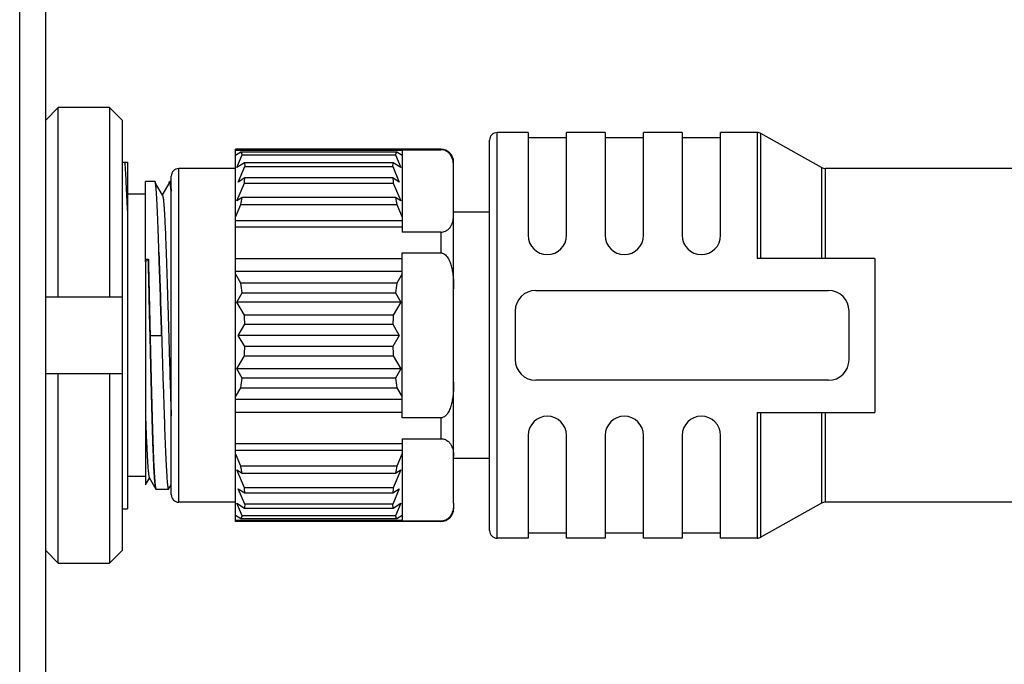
# Model space of a CAD drawing. Header units: millimetres. Extents: x -242 to -82, y 110 to 290.
# Tile 4 of 9: x -129.67 to -120.08, y 193.62 to 199.9. Entities that reach past the tile are written whole.
import ezdxf

# ---------------------------------------------------------------- set-up
doc = ezdxf.new("R2010")
doc.units = ezdxf.units.MM
doc.header["$LTSCALE"] = 46.255
doc.header["$PDMODE"] = 3
doc.header["$PDSIZE"] = 8
doc.layers.get('0').update_dxf_attribs({"linetype": 'CONTINUOUS'})
doc.layers.get('Defpoints').update_dxf_attribs({"linetype": 'CONTINUOUS'})
doc.layers.add('00_COMPONENTS', color=7, linetype='CONTINUOUS')
doc.layers.add('51__DRAFT_DIMS', color=7, linetype='CONTINUOUS')
doc.styles.get("Standard").update_dxf_attribs({"font": '兰亭黑 GBK.TTF', "height": 2.5})
doc.dimstyles.new('DIMSTYLE_3', dxfattribs={"dimtxt": 3, "dimasz": 2, "dimexe": 2.5, "dimexo": 0.5, "dimgap": 0.75, "dimtad": 1, "dimlfac": 4, "dimdsep": 46, "dimtxsty": 'STANDARD', "dimblk": '_FILLED', "dimblk1": '_FILLED', "dimblk2": '_FILLED', "dimcen": 0.09, "dimclrd": 8, "dimclre": 8, "dimclrt": 255, "dimazin": 2, "dimtp": 0.3, "dimtm": 0.3, "dimtfac": 1, "dimtofl": 0, "dimtmove": 0, "dimatfit": 3, "dimldrblk": '_FILLED', "dimfxl": 1, "dimtolj": 1, "dimarcsym": 0})

# ---------------------------------------------------------------- blocks, each defined once
blk = doc.blocks.new('_FILLED')
at = {"color": 0, "linetype": 'ByBlock'}
blk.add_solid([(0, 0), (-1, 0.1667), (-1, -0.1667)], dxfattribs=at)
blk = doc.blocks.new('*D12')
at = {"layer": '51__DRAFT_DIMS', "color": 8, "lineweight": -2}
for p, q in [((-129.4208, 207.2344), (-129.4208, 201.5812)), ((-117.5458, 198.8431), (-117.5458, 206.5812)), ((-127.4208, 204.0812), (-119.5458, 204.0812)), ((-117.5458, 204.0812), (-95.6505, 204.0812))]:
    blk.add_line(p, q, dxfattribs=at)
at = {"layer": 'Defpoints', "color": 0}
for p in [(-129.4208, 207.7344), (-117.5458, 204.0812), (-117.5458, 198.3431)]:
    blk.add_point(p, dxfattribs=at)
at = {"layer": '51__DRAFT_DIMS', "color": 8, "linetype": 'ByBlock', "lineweight": -2, "xscale": 2, "yscale": 2, "zscale": 2, "rotation": 180}
blk.add_blockref('_FILLED', (-129.4208, 204.0812), dxfattribs=at)
at = {"layer": '51__DRAFT_DIMS', "color": 8, "linetype": 'ByBlock', "lineweight": -2, "xscale": 2, "yscale": 2, "zscale": 2}
blk.add_blockref('_FILLED', (-117.5458, 204.0812), dxfattribs=at)
at = {"layer": '51__DRAFT_DIMS', "color": 255, "insert": (-99.8691, 208.1645), "char_height": 2.5, "attachment_point": 2, "line_spacing_factor": 0.9}
blk.add_mtext('\\A1;47.5', dxfattribs=at)

msp = doc.modelspace()

# ---------------------------------------------------------------- linework, layer by layer
at = {"layer": '00_COMPONENTS'}
for p, q in [((-129.6708, 185.6094), (-129.6708, 207.7344)), ((-129.4208, 207.7344), (-129.4208, 185.6094)), ((-129.2958, 199.0437), (-129.4208, 198.9168)), ((-129.2958, 197.2001), (-129.2958, 199.0437)), ((-128.7958, 199.0437), (-129.2958, 199.0437)), ((-128.7958, 199.0437), (-128.7958, 197.2001)), ((-128.6708, 198.9168), (-128.7958, 199.0437)), ((-128.6708, 194.7335), (-128.6708, 198.9168)), ((-125.0208, 194.8501), (-125.0208, 198.8001)), ((-124.7208, 198.8001), (-125.0208, 198.8001)), ((-124.7208, 198.8001), (-124.7208, 197.8001)), ((-124.3458, 198.7501), (-124.7208, 198.7501)), ((-124.3458, 197.8001), (-124.3458, 198.8001)), ((-123.9708, 198.8001), (-124.3458, 198.8001)), ((-123.9708, 198.8001), (-123.9708, 197.8001)), ((-123.5958, 198.7501), (-123.9708, 198.7501)), ((-123.5958, 197.8001), (-123.5958, 198.8001)), ((-123.2208, 198.8001), (-123.5958, 198.8001)), ((-123.2208, 198.8001), (-123.2208, 197.8001)), ((-122.8458, 198.7501), (-123.2208, 198.7501)), ((-122.4904, 198.8001), (-122.8458, 198.8001)), ((-122.8458, 197.8001), (-122.8458, 198.8001)), ((-122.4904, 198.8001), (-122.4904, 197.5751)), ((-122.4537, 197.5751), (-122.4537, 198.7906)), ((-121.8629, 198.4597), (-122.4537, 198.7906)), ((-125.0958, 194.9251), (-125.0958, 198.7251)), ((-127.5708, 195.0126), (-127.5708, 198.6376)), ((-125.5708, 198.6376), (-127.5708, 198.6376)), ((-127.5708, 198.6291), (-125.9458, 198.6291)), ((-127.5185, 198.6087), (-127.5708, 198.5756)), ((-127.5565, 198.4597), (-127.5044, 198.5829)), ((-125.998, 198.6087), (-127.5185, 198.6087)), ((-127.5044, 198.5829), (-126.0122, 198.5829)), ((-126.0122, 198.5829), (-125.9601, 198.4597)), ((-125.9458, 198.5756), (-125.998, 198.6087)), ((-125.9458, 198.6338), (-125.9458, 197.831)), ((-125.9458, 198.6338), (-125.5708, 198.6338)), ((-125.5708, 198.6376), (-125.5708, 198.6338)), ((-128.6708, 198.5126), (-128.6208, 198.5126)), ((-128.6208, 198.5126), (-128.6208, 198.0416)), ((-127.4831, 198.5062), (-127.5565, 198.4597)), ((-127.542, 198.3188), (-127.4789, 198.4684)), ((-126.0334, 198.5062), (-127.4831, 198.5062)), ((-127.4789, 198.4684), (-126.0377, 198.4684)), ((-126.0377, 198.4684), (-125.9745, 198.3188)), ((-125.9601, 198.4597), (-126.0334, 198.5062)), ((-125.4458, 195.1903), (-125.4458, 198.5126)), ((-121.8629, 198.4597), (-121.8629, 197.5751)), ((-128.1958, 195.2751), (-128.1958, 198.3751)), ((-128.1208, 195.2001), (-128.1208, 198.4501)), ((-127.5708, 198.4501), (-128.1208, 198.4501)), ((-127.4789, 198.3589), (-127.542, 198.3188)), ((-126.0377, 198.3589), (-127.4789, 198.3589)), ((-125.9745, 198.3188), (-126.0377, 198.3589)), ((-118.5708, 198.4501), (-121.8262, 198.4501)), ((-121.8262, 197.5751), (-121.8262, 198.4501)), ((-128.4458, 197.5659), (-128.4458, 198.3251)), ((-128.3543, 198.3251), (-128.4458, 198.3251)), ((-128.3522, 198.323), (-128.3515, 198.3214)), ((-128.2801, 198.1902), (-128.3484, 198.3084)), ((-128.2119, 198.3149), (-128.282, 198.1936)), ((-128.2159, 198.308), (-128.215, 198.3132)), ((-128.215, 198.3132), (-128.2143, 198.3163)), ((-128.1958, 198.3251), (-128.21, 198.3251)), ((-127.5565, 198.1347), (-127.4831, 198.3082)), ((-127.4831, 198.3082), (-126.0334, 198.3082)), ((-126.0334, 198.3082), (-125.9601, 198.1347)), ((-128.4458, 198.2001), (-128.6208, 198.2001)), ((-127.5044, 198.1677), (-127.5565, 198.1347)), ((-126.0122, 198.1677), (-127.5044, 198.1677)), ((-125.9601, 198.1347), (-126.0122, 198.1677)), ((-127.5708, 197.9758), (-127.5185, 198.0995)), ((-127.5185, 198.0995), (-125.998, 198.0995)), ((-125.998, 198.0995), (-125.9458, 197.9758)), ((-128.6208, 198.0415), (-128.6208, 195.1376)), ((-125.0958, 198.0251), (-125.4458, 198.0251)), ((-125.9458, 197.9417), (-127.5708, 197.9417)), ((-125.9458, 197.879), (-127.5708, 197.879)), ((-125.5708, 197.831), (-125.9458, 197.831)), ((-125.5708, 197.831), (-125.5708, 197.628)), ((-128.3127, 197.5696), (-128.3147, 197.6365)), ((-128.3147, 197.6365), (-128.3127, 197.5694)), ((-125.9458, 196.0223), (-125.9458, 197.628)), ((-125.9458, 197.628), (-125.5708, 197.628)), ((-128.4182, 197.5659), (-128.4458, 197.5421)), ((-128.4458, 197.5421), (-128.4458, 197.5659)), ((-128.4458, 197.5659), (-128.4182, 197.5659)), ((-128.4458, 197.5421), (-128.4458, 195.3692)), ((-127.5708, 197.5752), (-125.9458, 197.5752)), ((-121.3458, 197.5751), (-122.4904, 197.5751)), ((-121.3458, 197.5751), (-121.3458, 196.0751)), ((-127.5708, 197.4499), (-125.9458, 197.4499)), ((-127.5185, 197.3344), (-127.5708, 197.4249)), ((-125.9458, 197.4249), (-125.998, 197.3344)), ((-125.998, 197.3344), (-127.5185, 197.3344)), ((-127.5565, 197.1501), (-127.5044, 197.2403)), ((-127.5044, 197.2403), (-126.0122, 197.2403)), ((-126.0122, 197.2403), (-125.9601, 197.1501)), ((-124.6458, 197.2626), (-121.7958, 197.2626)), ((-129.4208, 197.2001), (-128.6708, 197.2001)), ((-125.9601, 197.1501), (-127.5565, 197.1501)), ((-127.4831, 197.0231), (-127.5565, 197.1501)), ((-125.9601, 197.1501), (-126.0334, 197.0231)), ((-126.0334, 197.0231), (-127.4831, 197.0231)), ((-124.8458, 197.0626), (-124.8458, 196.5876)), ((-121.5958, 196.5876), (-121.5958, 197.0626)), ((-127.542, 196.8251), (-127.4789, 196.9346)), ((-127.4789, 196.9346), (-126.0377, 196.9346)), ((-126.0377, 196.9346), (-125.9745, 196.8251)), ((-128.4011, 196.8251), (-128.2905, 196.8251)), ((-128.2898, 196.8557), (-128.2888, 196.8251)), ((-128.2889, 196.8251), (-128.2898, 196.8557)), ((-125.9745, 196.8251), (-127.542, 196.8251)), ((-127.4789, 196.7157), (-127.542, 196.8251)), ((-125.9745, 196.8251), (-126.0377, 196.7157)), ((-126.0377, 196.7157), (-127.4789, 196.7157)), ((-127.5565, 196.5001), (-127.4831, 196.6271)), ((-127.4831, 196.6271), (-126.0334, 196.6271)), ((-126.0334, 196.6271), (-125.9601, 196.5001)), ((-128.6708, 196.4501), (-129.4208, 196.4501)), ((-129.2958, 194.6066), (-129.2958, 196.4501)), ((-128.7958, 196.4501), (-128.7958, 194.6066)), ((-125.9601, 196.5001), (-127.5565, 196.5001)), ((-127.5044, 196.4099), (-127.5565, 196.5001)), ((-125.9601, 196.5001), (-126.0122, 196.4099)), ((-126.0122, 196.4099), (-127.5044, 196.4099)), ((-121.7958, 196.3876), (-124.6458, 196.3876)), ((-127.5708, 196.2253), (-127.5185, 196.3159)), ((-127.5185, 196.3159), (-125.998, 196.3159)), ((-125.998, 196.3159), (-125.9458, 196.2253)), ((-125.9458, 196.2003), (-127.5708, 196.2003)), ((-125.9458, 196.075), (-127.5708, 196.075)), ((-122.4904, 196.0751), (-121.3458, 196.0751)), ((-122.4904, 196.0751), (-122.4904, 194.8501)), ((-122.4537, 194.8597), (-122.4537, 196.0751)), ((-121.8629, 196.0751), (-121.8629, 195.1906)), ((-121.8262, 195.2001), (-121.8262, 196.0751)), ((-125.5708, 196.0223), (-125.9458, 196.0223)), ((-125.5708, 196.0223), (-125.5708, 195.8193)), ((-127.5708, 195.7712), (-125.9458, 195.7712)), ((-125.9458, 195.8193), (-125.5708, 195.8193)), ((-125.9458, 195.8193), (-125.9458, 195.0164)), ((-124.7208, 195.8501), (-124.7208, 194.8501)), ((-124.3458, 194.8501), (-124.3458, 195.8501)), ((-123.9708, 195.8501), (-123.9708, 194.8501)), ((-123.5958, 194.8501), (-123.5958, 195.8501)), ((-123.2208, 195.8501), (-123.2208, 194.8501)), ((-122.8458, 194.8501), (-122.8458, 195.8501)), ((-127.5708, 195.7086), (-125.9458, 195.7086)), ((-127.5185, 195.5508), (-127.5708, 195.6744)), ((-125.9458, 195.6744), (-125.998, 195.5508)), ((-125.0958, 195.6251), (-125.4458, 195.6251)), ((-127.5565, 195.5156), (-127.5044, 195.4826)), ((-127.4831, 195.3421), (-127.5565, 195.5156)), ((-125.998, 195.5508), (-127.5185, 195.5508)), ((-127.5104, 195.5126), (-127.5103, 195.5124)), ((-127.5044, 195.4826), (-126.0122, 195.4826)), ((-125.9601, 195.5156), (-126.0334, 195.3421)), ((-126.0122, 195.4826), (-125.9601, 195.5156)), ((-128.4458, 195.4501), (-128.6208, 195.4501)), ((-128.4458, 195.3692), (-128.407, 195.4362)), ((-128.409, 195.4397), (-128.3438, 195.3269)), ((-128.3441, 195.3275), (-128.3445, 195.3284)), ((-128.3441, 195.3275), (-128.3438, 195.3268)), ((-128.3438, 195.3268), (-128.3438, 195.3269)), ((-128.3438, 195.3268), (-128.3438, 195.3269)), ((-128.3438, 195.3268), (-128.3434, 195.3262)), ((-128.3434, 195.3262), (-128.3438, 195.3268)), ((-128.3434, 195.3262), (-128.343, 195.3258)), ((-128.3431, 195.3258), (-128.3434, 195.3262)), ((-128.343, 195.3258), (-128.3431, 195.3258)), ((-128.343, 195.3258), (-128.3431, 195.3258)), ((-128.343, 195.3258), (-128.3426, 195.3254)), ((-128.3426, 195.3254), (-128.343, 195.3258)), ((-128.3426, 195.3254), (-128.3423, 195.3252)), ((-128.3423, 195.3252), (-128.3426, 195.3254)), ((-128.3423, 195.3252), (-128.3418, 195.3251)), ((-128.2221, 195.3251), (-128.3418, 195.3251)), ((-128.2204, 195.3265), (-128.1958, 195.3692)), ((-127.542, 195.3314), (-127.4789, 195.2914)), ((-127.4789, 195.1819), (-127.542, 195.3314)), ((-126.0334, 195.3421), (-127.4831, 195.3421)), ((-127.4789, 195.2914), (-126.0377, 195.2914)), ((-126.0377, 195.2914), (-125.9745, 195.3314)), ((-125.9745, 195.3314), (-126.0377, 195.1819)), ((-127.5708, 195.2001), (-128.1208, 195.2001)), ((-118.5708, 195.2001), (-121.8262, 195.2001)), ((-128.6708, 195.1376), (-128.6208, 195.1376)), ((-127.5565, 195.1906), (-127.4831, 195.1441)), ((-127.5044, 195.0674), (-127.5565, 195.1906)), ((-127.4831, 195.1441), (-126.0334, 195.1441)), ((-126.0377, 195.1819), (-127.4789, 195.1819)), ((-126.0334, 195.1441), (-125.9601, 195.1906)), ((-125.9601, 195.1906), (-126.0122, 195.0674)), ((-125.4458, 195.1903), (-125.4458, 195.1376)), ((-121.8629, 195.1906), (-122.4537, 194.8597)), ((-127.5708, 195.0746), (-127.5185, 195.0415)), ((-125.9458, 195.0211), (-127.5708, 195.0211)), ((-125.5708, 195.0126), (-127.5708, 195.0126)), ((-127.5185, 195.0415), (-125.998, 195.0415)), ((-126.0122, 195.0674), (-127.5044, 195.0674)), ((-125.998, 195.0415), (-125.9458, 195.0746)), ((-125.5708, 195.0164), (-125.9458, 195.0164)), ((-125.5708, 195.0164), (-125.5708, 195.0126)), ((-124.7208, 194.8501), (-125.0208, 194.8501)), ((-124.3458, 194.9001), (-124.7208, 194.9001)), ((-123.9708, 194.8501), (-124.3458, 194.8501)), ((-123.5958, 194.9001), (-123.9708, 194.9001)), ((-123.2208, 194.8501), (-123.5958, 194.8501)), ((-122.8458, 194.9001), (-123.2208, 194.9001)), ((-122.4904, 194.8501), (-122.8458, 194.8501)), ((-129.4208, 194.7335), (-129.4129, 194.7255)), ((-129.4129, 194.7255), (-129.2958, 194.6066)), ((-128.7958, 194.6066), (-128.6708, 194.7335)), ((-129.2958, 194.6066), (-128.7958, 194.6066))]:
    msp.add_line(p, q, dxfattribs=at)
for centre, radius, start, end in [((-125.0208, 198.7251), 0.075, 90, 180), ((-122.4904, 198.7251), 0.075, 60.75118, 90), ((-125.5708, 198.5126), 0.125, 0, 90), ((-121.8262, 198.5251), 0.075, 240.75118, 270), ((-128.1208, 198.3751), 0.075, 90, 180), ((-128.6505, 198.4326), 1.174, 353.91938, 356.40317), ((-124.8226, 198.4362), 1.2176, 183.64132, 186.03613), ((-129.7717, 198.6015), 2.3084, 347.43986, 349.16922), ((-123.677, 198.6155), 2.3777, 190.85598, 192.53494), ((-124.5333, 197.8001), 0.1875, 180, 0), ((-123.7833, 197.8001), 0.1875, 180, 0), ((-123.0333, 197.8001), 0.1875, 180, 0), ((-130.4542, 196.8456), 2.9761, 7.62147, 9.45312), ((-123.0481, 196.8435), 2.9906, 170.5513, 172.3741), ((-124.6458, 197.0626), 0.2, 90, 180), ((-121.7958, 197.0626), 0.2, 0, 90), ((-130.6351, 196.8259), 3.1581, 1.97157, 3.57981), ((-122.8768, 196.8257), 3.1628, 176.42138, 178.02724), ((-114.2412, 197.1082), 14.1623, 181.14529, 181.31471), ((-130.6397, 196.8246), 3.1627, 356.42136, 358.02726), ((-122.8815, 196.8243), 3.1581, 181.97156, 183.57982), ((-124.6458, 196.5876), 0.2, 180, 270), ((-121.7958, 196.5876), 0.2, 270, 0), ((-130.4683, 196.8068), 2.9904, 350.55125, 352.37416), ((-123.0625, 196.8046), 2.9759, 187.62142, 189.45318), ((-124.5333, 195.8501), 0.1875, 0, 180), ((-123.7833, 195.8501), 0.1875, 0, 180), ((-123.0333, 195.8501), 0.1875, 0, 180), ((-129.9176, 195.0178), 2.4576, 11.61564, 12.52628), ((-129.7094, 195.0609), 2.2449, 10.82572, 11.60249), ((-123.7447, 195.0488), 2.3086, 167.43991, 169.16917), ((-128.3418, 195.3263), 0.00118, 270.02481, 279.77237), ((-128.694, 195.214), 1.2176, 3.64133, 6.03612), ((-124.866, 195.2177), 1.174, 173.9194, 176.40315), ((-128.1208, 195.2751), 0.075, 180, 270), ((-121.8262, 195.1251), 0.075, 90, 119.24882), ((-125.5708, 195.1376), 0.125, 270, 0), ((-125.0208, 194.9251), 0.075, 180, 270), ((-122.4904, 194.9251), 0.075, 270, 299.24882)]:
    msp.add_arc(centre, radius, start, end, dxfattribs=at)
for points, knots in [([(-127.5185, 198.6087), (-127.5172, 198.6068), (-127.512, 198.5985), (-127.5075, 198.5897), (-127.5044, 198.5829)], [0, 0, 0, 0, 0.24047, 1, 1, 1, 1]), ([(-126.0122, 198.5829), (-126.0111, 198.5852), (-126.0069, 198.5941), (-126.0021, 198.6027), (-125.998, 198.6087)], [0, 0, 0, 0, 0.260139, 1, 1, 1, 1]), ([(-125.4458, 198.4599), (-125.4458, 198.4765), (-125.447, 198.5015), (-125.454, 198.5344), (-125.4626, 198.559), (-125.4757, 198.5837), (-125.4964, 198.6073), (-125.5213, 198.6235), (-125.5474, 198.6322), (-125.5627, 198.6338), (-125.5708, 198.6338)], [0, 0, 0, 0, 0.206794, 0.311787, 0.419623, 0.533037, 0.658684, 0.80863, 0.899127, 1, 1, 1, 1]), ([(-128.6208, 198.0416), (-128.6243, 198.1299), (-128.6313, 198.287), (-128.6399, 198.4439), (-128.6445, 198.5126)], [0, 0, 0, 0, 0.562058, 1, 1, 1, 1]), ([(-127.4831, 198.5062), (-127.4827, 198.5032), (-127.4809, 198.4906), (-127.4796, 198.478), (-127.4789, 198.4684)], [0, 0, 0, 0, 0.241099, 1, 1, 1, 1]), ([(-126.0377, 198.4684), (-126.0375, 198.4716), (-126.0364, 198.4843), (-126.0349, 198.4969), (-126.0334, 198.5062)], [0, 0, 0, 0, 0.258992, 1, 1, 1, 1]), ([(-128.3494, 198.3137), (-128.3497, 198.3151), (-128.3503, 198.3178), (-128.3514, 198.3211), (-128.3523, 198.3235), (-128.3532, 198.3246), (-128.3536, 198.3249)], [0, 0, 0, 0, 0.3728, 0.661266, 0.867838, 1, 1, 1, 1]), ([(-128.3536, 198.3249), (-128.3535, 198.3248), (-128.3529, 198.3243), (-128.3525, 198.3236), (-128.3522, 198.323)], [0, 0, 0, 0, 0.193215, 1, 1, 1, 1]), ([(-128.3147, 197.6365), (-128.3161, 197.6808), (-128.3189, 197.7657), (-128.3232, 197.8869), (-128.3275, 197.9953), (-128.3317, 198.0898), (-128.336, 198.1691), (-128.3401, 198.2324), (-128.3438, 198.2747), (-128.3469, 198.2999), (-128.3485, 198.3096), (-128.3494, 198.3137)], [0, 0, 0, 0, 0.196112, 0.375573, 0.536241, 0.6762, 0.793786, 0.88761, 0.956586, 0.981515, 1, 1, 1, 1]), ([(-128.2143, 198.3163), (-128.2139, 198.3176), (-128.2133, 198.3199), (-128.2123, 198.3227), (-128.2113, 198.3245), (-128.2104, 198.3251), (-128.21, 198.3251)], [0, 0, 0, 0, 0.394757, 0.686481, 0.880994, 1, 1, 1, 1]), ([(-128.1958, 198.2234), (-128.1964, 198.2315), (-128.1977, 198.2465), (-128.1997, 198.2671), (-128.2017, 198.2841), (-128.2034, 198.296), (-128.2049, 198.3036), (-128.2059, 198.308), (-128.2069, 198.3114), (-128.2079, 198.314), (-128.2088, 198.3156), (-128.2099, 198.3166), (-128.2112, 198.3161), (-128.2117, 198.3154), (-128.2119, 198.3149)], [0, 0, 0, 0, 0.249718, 0.462725, 0.638545, 0.777023, 0.832259, 0.878178, 0.914865, 0.942508, 0.961585, 0.973641, 0.984061, 1, 1, 1, 1]), ([(-128.21, 198.3251), (-128.2092, 198.3251), (-128.2081, 198.3236), (-128.2072, 198.3216), (-128.2063, 198.3189), (-128.2055, 198.3155), (-128.2042, 198.3095), (-128.2027, 198.3001), (-128.2009, 198.2866), (-128.1984, 198.2628), (-128.1968, 198.2435), (-128.1958, 198.2297)], [0, 0, 0, 0, 0.023903, 0.045287, 0.073852, 0.109812, 0.15326, 0.262749, 0.402381, 0.571998, 1, 1, 1, 1]), ([(-128.2801, 198.1902), (-128.2795, 198.1893), (-128.2785, 198.1868), (-128.2773, 198.1822), (-128.276, 198.1762), (-128.2741, 198.1652), (-128.2718, 198.1477), (-128.2692, 198.1224), (-128.2667, 198.0914), (-128.2641, 198.0548), (-128.2615, 198.0128), (-128.2578, 197.9464), (-128.2533, 197.8515), (-128.2482, 197.7245), (-128.2429, 197.5815), (-128.2378, 197.4251), (-128.2326, 197.2581), (-128.2273, 197.0833), (-128.2221, 196.9038), (-128.2152, 196.6642), (-128.2068, 196.3764), (-128.1996, 196.1494), (-128.1958, 196.0411)], [0, 0, 0, 0, 0.001532, 0.003724, 0.006594, 0.010144, 0.019287, 0.031127, 0.04561, 0.062678, 0.08227, 0.104306, 0.155305, 0.214746, 0.281628, 0.354785, 0.43291, 0.514667, 0.598617, 0.683292, 0.848908, 1, 1, 1, 1]), ([(-125.5708, 197.831), (-125.5627, 197.831), (-125.5474, 197.8327), (-125.5213, 197.8413), (-125.4964, 197.8575), (-125.4757, 197.8812), (-125.4626, 197.9058), (-125.4539, 197.9305), (-125.4469, 197.9634), (-125.4458, 197.9884), (-125.4458, 198.0049)], [0, 0, 0, 0, 0.1009, 0.191408, 0.341295, 0.466887, 0.580347, 0.688224, 0.793214, 1, 1, 1, 1]), ([(-125.5708, 197.628), (-125.5667, 197.628), (-125.5584, 197.627), (-125.5427, 197.6217), (-125.5254, 197.6098), (-125.5089, 197.5912), (-125.4955, 197.5703), (-125.4847, 197.548), (-125.4729, 197.5171), (-125.4623, 197.4772), (-125.4539, 197.4284), (-125.4489, 197.3791), (-125.4463, 197.3296), (-125.4458, 197.2966), (-125.4458, 197.2801)], [0, 0, 0, 0, 0.031262, 0.062531, 0.124897, 0.187369, 0.249871, 0.312383, 0.3749, 0.49989, 0.624906, 0.749934, 0.874966, 1, 1, 1, 1]), ([(-128.4182, 197.5659), (-128.4167, 197.5079), (-128.4105, 197.261), (-128.4049, 197.014), (-128.4011, 196.8251)], [0, 0, 0, 0, 0.235063, 1, 1, 1, 1]), ([(-128.4012, 196.8251), (-128.4023, 196.8573), (-128.4041, 196.9217), (-128.4061, 197.0179), (-128.4082, 197.1133), (-128.4108, 197.2378), (-128.4139, 197.3886), (-128.4167, 197.5079), (-128.4182, 197.5659)], [0, 0, 0, 0, 0.130523, 0.260561, 0.389536, 0.516939, 0.764871, 1, 1, 1, 1]), ([(-128.2898, 196.8557), (-128.2934, 196.9788), (-128.3008, 197.2168), (-128.3086, 197.4547), (-128.3127, 197.5696)], [0, 0, 0, 0, 0.517325, 1, 1, 1, 1]), ([(-128.3127, 197.5694), (-128.3087, 197.4545), (-128.3008, 197.2167), (-128.2935, 196.9787), (-128.2898, 196.8557)], [0, 0, 0, 0, 0.48268, 1, 1, 1, 1]), ([(-128.2889, 196.8251), (-128.2881, 196.8006), (-128.2866, 196.7516), (-128.2836, 196.6541), (-128.2785, 196.4873), (-128.2727, 196.3006), (-128.2667, 196.1203), (-128.2625, 195.9945), (-128.2583, 195.8766), (-128.254, 195.7679), (-128.2499, 195.6694), (-128.2458, 195.5819), (-128.2419, 195.5065), (-128.2384, 195.4515), (-128.2356, 195.414), (-128.2337, 195.3909), (-128.2318, 195.3712), (-128.2299, 195.3551), (-128.2283, 195.3439), (-128.2269, 195.3367), (-128.226, 195.3326), (-128.225, 195.3294), (-128.2241, 195.3272), (-128.2233, 195.3257), (-128.2224, 195.3251), (-128.2221, 195.3251)], [0, 0, 0, 0, 0.048991, 0.097865, 0.194789, 0.382099, 0.470685, 0.554742, 0.633462, 0.70609, 0.771926, 0.830337, 0.880766, 0.922731, 0.940413, 0.955836, 0.968966, 0.979776, 0.988248, 0.991605, 0.994379, 0.996575, 0.998205, 0.999305, 1, 1, 1, 1]), ([(-128.3998, 196.7833), (-128.3978, 196.6927), (-128.3938, 196.515), (-128.3874, 196.2565), (-128.3821, 196.0516), (-128.3775, 195.8992), (-128.3741, 195.7959), (-128.3707, 195.7011), (-128.3674, 195.6157), (-128.3639, 195.5405), (-128.3603, 195.4759), (-128.3568, 195.4226), (-128.3537, 195.3854), (-128.3511, 195.3617), (-128.3492, 195.3484), (-128.3474, 195.3381), (-128.346, 195.3324), (-128.3452, 195.3301)], [0, 0, 0, 0, 0.186858, 0.366548, 0.533083, 0.609664, 0.680923, 0.746268, 0.805154, 0.857096, 0.901662, 0.938485, 0.96727, 0.978579, 0.987807, 0.994944, 1, 1, 1, 1]), ([(-128.3445, 195.3284), (-128.3454, 195.3304), (-128.3468, 195.3355), (-128.3487, 195.3448), (-128.3505, 195.3573), (-128.3524, 195.3729), (-128.3542, 195.3916), (-128.3568, 195.4226), (-128.3599, 195.4687), (-128.3635, 195.5326), (-128.367, 195.6075), (-128.3704, 195.6928), (-128.3738, 195.7877), (-128.3772, 195.8914), (-128.3806, 196.0031), (-128.3839, 196.1218), (-128.3871, 196.2465), (-128.3903, 196.3761), (-128.3936, 196.5096), (-128.3962, 196.6227), (-128.3983, 196.7142), (-128.3993, 196.7602), (-128.3998, 196.7833)], [0, 0, 0, 0, 0.004421, 0.010954, 0.019618, 0.030409, 0.04331, 0.058298, 0.094418, 0.138474, 0.190098, 0.248852, 0.31424, 0.385707, 0.462646, 0.544403, 0.630282, 0.719554, 0.811456, 0.905202, 0.952523, 1, 1, 1, 1]), ([(-125.4458, 196.3701), (-125.4458, 196.3536), (-125.4463, 196.3206), (-125.4489, 196.2712), (-125.4539, 196.2219), (-125.4623, 196.1731), (-125.473, 196.1331), (-125.4847, 196.1022), (-125.4955, 196.0799), (-125.5089, 196.059), (-125.5254, 196.0405), (-125.5427, 196.0286), (-125.5584, 196.0232), (-125.5667, 196.0223), (-125.5708, 196.0223)], [0, 0, 0, 0, 0.125034, 0.250066, 0.375093, 0.50011, 0.6251, 0.687617, 0.750129, 0.812632, 0.875105, 0.93747, 0.96874, 1, 1, 1, 1]), ([(-128.4458, 196.0408), (-128.4443, 195.9988), (-128.4414, 195.9188), (-128.4369, 195.8052), (-128.4324, 195.7051), (-128.4285, 195.6307), (-128.4252, 195.5789), (-128.423, 195.5461), (-128.4207, 195.5176), (-128.4184, 195.4933), (-128.4162, 195.4735), (-128.414, 195.4582), (-128.412, 195.4482), (-128.4103, 195.4426), (-128.4095, 195.4405), (-128.409, 195.4397)], [0, 0, 0, 0, 0.20919, 0.398599, 0.565602, 0.707899, 0.769253, 0.823817, 0.871395, 0.911793, 0.944874, 0.970575, 0.988903, 0.995335, 1, 1, 1, 1]), ([(-125.5708, 195.8193), (-125.5627, 195.8193), (-125.5474, 195.8176), (-125.5213, 195.809), (-125.4963, 195.7928), (-125.4758, 195.769), (-125.4586, 195.7371), (-125.4477, 195.6954), (-125.4458, 195.6619), (-125.4458, 195.6453)], [0, 0, 0, 0, 0.100957, 0.191552, 0.34149, 0.46705, 0.580662, 0.793053, 1, 1, 1, 1]), ([(-128.3452, 195.3301), (-128.3451, 195.3298), (-128.3448, 195.3289), (-128.3444, 195.3281), (-128.3441, 195.3275)], [0, 0, 0, 0, 0.279508, 1, 1, 1, 1]), ([(-128.2221, 195.3251), (-128.2219, 195.3251), (-128.2212, 195.3253), (-128.2207, 195.326), (-128.2204, 195.3265)], [0, 0, 0, 0, 0.189641, 1, 1, 1, 1]), ([(-127.4789, 195.1819), (-127.4791, 195.1786), (-127.4802, 195.166), (-127.4817, 195.1534), (-127.4831, 195.1441)], [0, 0, 0, 0, 0.258992, 1, 1, 1, 1]), ([(-126.0334, 195.1441), (-126.0339, 195.1471), (-126.0357, 195.1597), (-126.037, 195.1723), (-126.0377, 195.1819)], [0, 0, 0, 0, 0.241099, 1, 1, 1, 1]), ([(-125.4458, 195.1903), (-125.4458, 195.1738), (-125.4477, 195.1403), (-125.4586, 195.0986), (-125.4758, 195.0667), (-125.4963, 195.0429), (-125.5213, 195.0267), (-125.5474, 195.0181), (-125.5627, 195.0164), (-125.5708, 195.0164)], [0, 0, 0, 0, 0.206944, 0.41933, 0.532923, 0.658498, 0.808474, 0.899064, 1, 1, 1, 1]), ([(-127.5044, 195.0674), (-127.5055, 195.065), (-127.5096, 195.0561), (-127.5145, 195.0476), (-127.5185, 195.0415)], [0, 0, 0, 0, 0.260139, 1, 1, 1, 1]), ([(-125.998, 195.0415), (-125.9994, 195.0435), (-126.0046, 195.0518), (-126.0091, 195.0606), (-126.0122, 195.0674)], [0, 0, 0, 0, 0.240469, 1, 1, 1, 1])]:
    msp.add_open_spline(points, degree=3, knots=knots, dxfattribs=at)
for points in [[(-128.3536, 198.3249), (-128.3538, 198.325), (-128.3541, 198.3251), (-128.3543, 198.3251)], [(-128.3543, 198.3251), (-128.3541, 198.3251), (-128.3538, 198.325), (-128.3536, 198.3249)], [(-128.3998, 196.7833), (-128.4002, 196.7972), (-128.4005, 196.8112), (-128.4012, 196.8251)], [(-128.3416, 195.3251), (-128.3418, 195.3251), (-128.342, 195.3251), (-128.3423, 195.3252)]]:
    msp.add_open_spline(points, degree=3, dxfattribs=at)

# ---------------------------------------------------------------- dimensions: what is measured, and where the dimension line sits
at = {"layer": '51__DRAFT_DIMS', "color": 4}
dim = msp.add_linear_dim(base=(-117.5458, 204.0812), p1=(-129.4208, 207.7344), p2=(-117.5458, 198.3431), dimstyle='DIMSTYLE_3', override={"dimtxsty": 'STANDARD'}, dxfattribs=at)
dim.commit()
dim.dimension.update_dxf_attribs({"geometry": '*D12', "text_midpoint": (-99.8691, 204.0812), "dimtype": 160})

doc.saveas('drawing.dxf')
